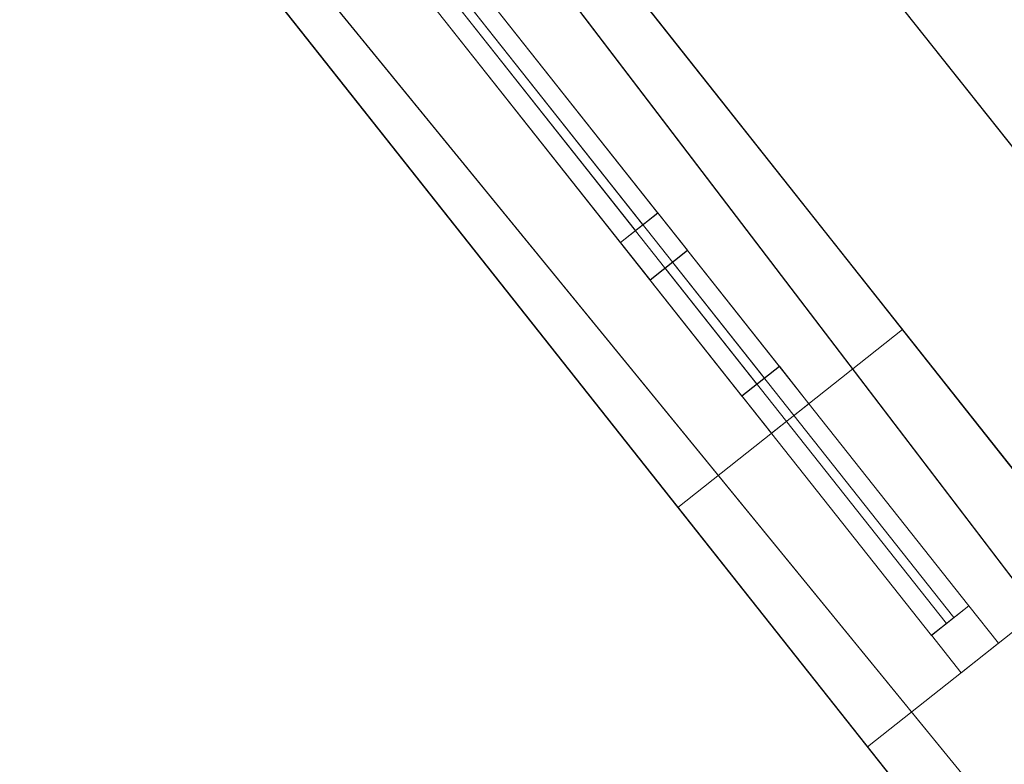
# Model space of a CAD drawing. Header units: millimetres. Extents: x -430348 to -225823, y -86243 to 5084.
# Tile 124 of 256: x -419706 to -418674, y -47425 to -46644. Entities that reach past the tile are written whole.
import ezdxf

# ---------------------------------------------------------------- set-up
doc = ezdxf.new("R2010")
doc.units = ezdxf.units.MM
for name, color, linetype, lineweight in [('A-GLAZ-CURT', 52, 'Continuous', 9), ('A-GLAZ-CWMG', 51, 'Continuous', 9), ('A-ROOF', 132, 'Continuous', 9), ('A-WALL', 113, 'Continuous', 9)]:
    doc.layers.add(name, color=color, linetype=linetype, lineweight=lineweight)

# ---------------------------------------------------------------- blocks, each defined once
blk = doc.blocks.new('System Panel - Glazed-494517-_3D_ Copy 1')
at = {"layer": 'A-GLAZ-CURT', "transparency": 33554471}
mesh = blk.add_polyface(dxfattribs=at)
corners = [(-380, 5), (-380, 5, 885), (380, 5, 885), (380, 5)]
mesh.append_faces([[corners[k] for k in face] for face in [(1, 2, 3, 0)]])
mesh = blk.add_polyface(dxfattribs=at)
corners = [(380, -5), (-380, -5), (-380, 5), (380, 5)]
mesh.append_faces([[corners[k] for k in face] for face in [(0, 1, 2, 3)]])
mesh = blk.add_polyface(dxfattribs=at)
corners = [(-380, -5, 885), (380, -5, 885), (380, 5, 885), (-380, 5, 885)]
mesh.append_faces([[corners[k] for k in face] for face in [(3, 0, 1, 2)]])
mesh = blk.add_polyface(dxfattribs=at)
corners = [(-380, -5), (-380, -5, 885), (-380, 5, 885), (-380, 5)]
mesh.append_faces([[corners[k] for k in face] for face in [(0, 1, 2, 3)]])
mesh = blk.add_polyface(dxfattribs=at)
corners = [(380, -5, 885), (380, -5), (380, 5), (380, 5, 885)]
mesh.append_faces([[corners[k] for k in face] for face in [(0, 1, 2, 3)]])
mesh = blk.add_polyface(dxfattribs=at)
corners = [(-380, -5), (380, -5), (380, -5, 885), (-380, -5, 885)]
mesh.append_faces([[corners[k] for k in face] for face in [(2, 3, 0, 1)]])
blk = doc.blocks.new('Rectangular Mullion - 50mm x 50mm-430190-_3D_ Copy 1')
at = {"layer": 'A-GLAZ-CWMG'}
mesh = blk.add_polyface(dxfattribs=at)
corners = [(0, 25), (-50, 25), (-50, -25), (0, -25)]
mesh.append_faces([[corners[k] for k in face] for face in [(3, 0, 1, 2)]])
mesh = blk.add_polyface(dxfattribs=at)
corners = [(0, 25, -760), (0, -25, -760), (-50, -25, -760), (-50, 25, -760)]
mesh.append_faces([[corners[k] for k in face] for face in [(3, 0, 1, 2)]])
mesh = blk.add_polyface(dxfattribs=at)
corners = [(-50, 25), (0, 25), (0, 25, -760), (-50, 25, -760)]
mesh.append_faces([[corners[k] for k in face] for face in [(0, 1, 2, 3)]])
mesh = blk.add_polyface(dxfattribs=at)
corners = [(-50, -25), (-50, 25), (-50, 25, -760), (-50, -25, -760)]
mesh.append_faces([[corners[k] for k in face] for face in [(0, 1, 2, 3)]])
mesh = blk.add_polyface(dxfattribs=at)
corners = [(0, 25), (0, -25), (0, -25, -760), (0, 25, -760)]
mesh.append_faces([[corners[k] for k in face] for face in [(0, 1, 2, 3)]])
mesh = blk.add_polyface(dxfattribs=at)
corners = [(0, -25), (-50, -25), (-50, -25, -760), (0, -25, -760)]
mesh.append_faces([[corners[k] for k in face] for face in [(0, 1, 2, 3)]])
blk = doc.blocks.new('Rectangular Mullion - 50mm x 50mm-494519-_3D_ Copy 1')
at = {"layer": 'A-GLAZ-CWMG'}
mesh = blk.add_polyface(dxfattribs=at)
corners = [(0, 25), (-50, 25), (-50, -25), (0, -25)]
mesh.append_faces([[corners[k] for k in face] for face in [(2, 3, 0, 1)]])
mesh = blk.add_polyface(dxfattribs=at)
corners = [(-50, 25), (0, 25), (0, 25, -960), (-50, 25, -960)]
mesh.append_faces([[corners[k] for k in face] for face in [(0, 1, 2, 3)]])
mesh = blk.add_polyface(dxfattribs=at)
corners = [(-50, -25), (-50, 25), (-50, 25, -960), (-50, -25, -960)]
mesh.append_faces([[corners[k] for k in face] for face in [(0, 1, 2, 3)]])
mesh = blk.add_polyface(dxfattribs=at)
corners = [(0, 25), (0, -25), (0, -25, -960), (0, 25, -960)]
mesh.append_faces([[corners[k] for k in face] for face in [(0, 1, 2, 3)]])
mesh = blk.add_polyface(dxfattribs=at)
corners = [(0, -25), (-50, -25), (-50, -25, -960), (0, -25, -960)]
mesh.append_faces([[corners[k] for k in face] for face in [(0, 1, 2, 3)]])
blk = doc.blocks.new('Rectangular Mullion - 50mm x 50mm-430191-_3D_ Copy 1')
at = {"layer": 'A-GLAZ-CWMG'}
mesh = blk.add_polyface(dxfattribs=at)
corners = [(0, 25), (-50, 25), (-50, -25), (0, -25)]
mesh.append_faces([[corners[k] for k in face] for face in [(3, 0, 1, 2)]])
mesh = blk.add_polyface(dxfattribs=at)
corners = [(0, 25, -760), (0, -25, -760), (-50, -25, -760), (-50, 25, -760)]
mesh.append_faces([[corners[k] for k in face] for face in [(3, 0, 1, 2)]])
mesh = blk.add_polyface(dxfattribs=at)
corners = [(-50, 25), (0, 25), (0, 25, -760), (-50, 25, -760)]
mesh.append_faces([[corners[k] for k in face] for face in [(0, 1, 2, 3)]])
mesh = blk.add_polyface(dxfattribs=at)
corners = [(-50, -25), (-50, 25), (-50, 25, -760), (-50, -25, -760)]
mesh.append_faces([[corners[k] for k in face] for face in [(0, 1, 2, 3)]])
mesh = blk.add_polyface(dxfattribs=at)
corners = [(0, 25), (0, -25), (0, -25, -760), (0, 25, -760)]
mesh.append_faces([[corners[k] for k in face] for face in [(0, 1, 2, 3)]])
mesh = blk.add_polyface(dxfattribs=at)
corners = [(0, -25), (-50, -25), (-50, -25, -760), (0, -25, -760)]
mesh.append_faces([[corners[k] for k in face] for face in [(0, 1, 2, 3)]])
blk = doc.blocks.new('System Panel - Glazed-494521-_3D_ Copy 1')
at = {"layer": 'A-GLAZ-CURT', "transparency": 33554471}
mesh = blk.add_polyface(dxfattribs=at)
corners = [(-380, 5), (-380, 5, 265), (380, 5, 265), (380, 5)]
mesh.append_faces([[corners[k] for k in face] for face in [(1, 2, 3, 0)]])
mesh = blk.add_polyface(dxfattribs=at)
corners = [(380, -5), (-380, -5), (-380, 5), (380, 5)]
mesh.append_faces([[corners[k] for k in face] for face in [(0, 1, 2, 3)]])
mesh = blk.add_polyface(dxfattribs=at)
corners = [(-380, -5, 265), (380, -5, 265), (380, 5, 265), (-380, 5, 265)]
mesh.append_faces([[corners[k] for k in face] for face in [(3, 0, 1, 2)]])
mesh = blk.add_polyface(dxfattribs=at)
corners = [(-380, -5), (-380, -5, 265), (-380, 5, 265), (-380, 5)]
mesh.append_faces([[corners[k] for k in face] for face in [(0, 1, 2, 3)]])
mesh = blk.add_polyface(dxfattribs=at)
corners = [(380, -5, 265), (380, -5), (380, 5), (380, 5, 265)]
mesh.append_faces([[corners[k] for k in face] for face in [(0, 1, 2, 3)]])
mesh = blk.add_polyface(dxfattribs=at)
corners = [(-380, -5), (380, -5), (380, -5, 265), (-380, -5, 265)]
mesh.append_faces([[corners[k] for k in face] for face in [(2, 3, 0, 1)]])
blk = doc.blocks.new('Rectangular Mullion - 50mm x 50mm-494523-_3D_ Copy 1')
at = {"layer": 'A-GLAZ-CWMG'}
mesh = blk.add_polyface(dxfattribs=at)
corners = [(0, 25, -340), (0, -25, -340), (-50, -25, -340), (-50, 25, -340)]
mesh.append_faces([[corners[k] for k in face] for face in [(0, 1, 2, 3)]])
mesh = blk.add_polyface(dxfattribs=at)
corners = [(-50, 25), (0, 25), (0, 25, -340), (-50, 25, -340)]
mesh.append_faces([[corners[k] for k in face] for face in [(3, 0, 1, 2)]])
mesh = blk.add_polyface(dxfattribs=at)
corners = [(-50, -25), (-50, 25), (-50, 25, -340), (-50, -25, -340)]
mesh.append_faces([[corners[k] for k in face] for face in [(3, 0, 1, 2)]])
mesh = blk.add_polyface(dxfattribs=at)
corners = [(0, 25), (0, -25), (0, -25, -340), (0, 25, -340)]
mesh.append_faces([[corners[k] for k in face] for face in [(3, 0, 1, 2)]])
mesh = blk.add_polyface(dxfattribs=at)
corners = [(0, -25), (-50, -25), (-50, -25, -340), (0, -25, -340)]
mesh.append_faces([[corners[k] for k in face] for face in [(3, 0, 1, 2)]])
blk = doc.blocks.new('Rectangular Mullion - 50mm x 50mm-468083-_3D_ Copy 1')
at = {"layer": 'A-GLAZ-CWMG'}
mesh = blk.add_polyface(dxfattribs=at)
corners = [(25, 25), (-25, 25), (-25, -25), (25, -25)]
mesh.append_faces([[corners[k] for k in face] for face in [(2, 3, 0, 1)]])
mesh = blk.add_polyface(dxfattribs=at)
corners = [(25, 25, -760), (25, -25, -760), (-25, -25, -760), (-25, 25, -760)]
mesh.append_faces([[corners[k] for k in face] for face in [(0, 1, 2, 3)]])
mesh = blk.add_polyface(dxfattribs=at)
corners = [(-25, 25), (25, 25), (25, 25, -760), (-25, 25, -760)]
mesh.append_faces([[corners[k] for k in face] for face in [(0, 1, 2, 3)]])
mesh = blk.add_polyface(dxfattribs=at)
corners = [(-25, -25), (-25, 25), (-25, 25, -760), (-25, -25, -760)]
mesh.append_faces([[corners[k] for k in face] for face in [(0, 1, 2, 3)]])
mesh = blk.add_polyface(dxfattribs=at)
corners = [(25, 25), (25, -25), (25, -25, -760), (25, 25, -760)]
mesh.append_faces([[corners[k] for k in face] for face in [(0, 1, 2, 3)]])
mesh = blk.add_polyface(dxfattribs=at)
corners = [(25, -25), (-25, -25), (-25, -25, -760), (25, -25, -760)]
mesh.append_faces([[corners[k] for k in face] for face in [(0, 1, 2, 3)]])
blk = doc.blocks.new('System Panel - Door-494543-_3D_ Copy 1')
at = {"layer": 'A-GLAZ-CURT'}
mesh = blk.add_polyface(dxfattribs=at)
corners = [(-237.5, 5), (-237.5, 5, 2100), (237.5, 5, 2100), (237.5, 5)]
mesh.append_faces([[corners[k] for k in face] for face in [(2, 3, 0, 1)]])
mesh = blk.add_polyface(dxfattribs=at)
corners = [(237.5, -5), (-237.5, -5), (-237.5, 5), (237.5, 5)]
mesh.append_faces([[corners[k] for k in face] for face in [(0, 1, 2, 3)]])
mesh = blk.add_polyface(dxfattribs=at)
corners = [(-237.5, -5, 2100), (237.5, -5, 2100), (237.5, 5, 2100), (-237.5, 5, 2100)]
mesh.append_faces([[corners[k] for k in face] for face in [(0, 1, 2, 3)]])
mesh = blk.add_polyface(dxfattribs=at)
corners = [(-237.5, -5), (-237.5, -5, 2100), (-237.5, 5, 2100), (-237.5, 5)]
mesh.append_faces([[corners[k] for k in face] for face in [(0, 1, 2, 3)]])
mesh = blk.add_polyface(dxfattribs=at)
corners = [(237.5, -5, 2100), (237.5, -5), (237.5, 5), (237.5, 5, 2100)]
mesh.append_faces([[corners[k] for k in face] for face in [(0, 1, 2, 3)]])
mesh = blk.add_polyface(dxfattribs=at)
corners = [(-237.5, -5), (237.5, -5), (237.5, -5, 2100), (-237.5, -5, 2100)]
mesh.append_faces([[corners[k] for k in face] for face in [(2, 3, 0, 1)]])
blk = doc.blocks.new('Rectangular Mullion - 50mm x 50mm-318633-_3D_ Copy 1')
at = {"layer": 'A-GLAZ-CWMG'}
mesh = blk.add_polyface(dxfattribs=at)
corners = [(0, 25), (-50, 25), (-50, -25), (0, -25)]
mesh.append_faces([[corners[k] for k in face] for face in [(2, 3, 0, 1)]])
mesh = blk.add_polyface(dxfattribs=at)
corners = [(0, 25, -475), (0, -25, -475), (-50, -25, -475), (-50, 25, -475)]
mesh.append_faces([[corners[k] for k in face] for face in [(0, 1, 2, 3)]])
mesh = blk.add_polyface(dxfattribs=at)
corners = [(-50, 25), (0, 25), (0, 25, -475), (-50, 25, -475)]
mesh.append_faces([[corners[k] for k in face] for face in [(3, 0, 1, 2)]])
mesh = blk.add_polyface(dxfattribs=at)
corners = [(-50, -25), (-50, 25), (-50, 25, -475), (-50, -25, -475)]
mesh.append_faces([[corners[k] for k in face] for face in [(3, 0, 1, 2)]])
mesh = blk.add_polyface(dxfattribs=at)
corners = [(0, 25), (0, -25), (0, -25, -475), (0, 25, -475)]
mesh.append_faces([[corners[k] for k in face] for face in [(3, 0, 1, 2)]])
mesh = blk.add_polyface(dxfattribs=at)
corners = [(0, -25), (-50, -25), (-50, -25, -475), (0, -25, -475)]
mesh.append_faces([[corners[k] for k in face] for face in [(3, 0, 1, 2)]])
blk = doc.blocks.new('Rectangular Mullion - 50mm x 50mm-353576-_3D_ Copy 1')
at = {"layer": 'A-GLAZ-CWMG'}
mesh = blk.add_polyface(dxfattribs=at)
corners = [(0, 25), (-50, 25), (-50, -25), (0, -25)]
mesh.append_faces([[corners[k] for k in face] for face in [(2, 3, 0, 1)]])
mesh = blk.add_polyface(dxfattribs=at)
corners = [(0, 25, -2200), (0, -25, -2200), (-50, -25, -2200), (-50, 25, -2200)]
mesh.append_faces([[corners[k] for k in face] for face in [(0, 1, 2, 3)]])
mesh = blk.add_polyface(dxfattribs=at)
corners = [(-50, 25), (0, 25), (0, 25, -2200), (-50, 25, -2200)]
mesh.append_faces([[corners[k] for k in face] for face in [(3, 0, 1, 2)]])
mesh = blk.add_polyface(dxfattribs=at)
corners = [(-50, -25), (-50, 25), (-50, 25, -2200), (-50, -25, -2200)]
mesh.append_faces([[corners[k] for k in face] for face in [(3, 0, 1, 2)]])
mesh = blk.add_polyface(dxfattribs=at)
corners = [(0, 25), (0, -25), (0, -25, -2200), (0, 25, -2200)]
mesh.append_faces([[corners[k] for k in face] for face in [(3, 0, 1, 2)]])
mesh = blk.add_polyface(dxfattribs=at)
corners = [(0, -25), (-50, -25), (-50, -25, -2200), (0, -25, -2200)]
mesh.append_faces([[corners[k] for k in face] for face in [(3, 0, 1, 2)]])
blk = doc.blocks.new('Rectangular Mullion - 50mm x 50mm-318634-_3D_ Copy 1')
at = {"layer": 'A-GLAZ-CWMG'}
mesh = blk.add_polyface(dxfattribs=at)
corners = [(0, 25), (-50, 25), (-50, -25), (0, -25)]
mesh.append_faces([[corners[k] for k in face] for face in [(3, 0, 1, 2)]])
mesh = blk.add_polyface(dxfattribs=at)
corners = [(0, 25, -475), (0, -25, -475), (-50, -25, -475), (-50, 25, -475)]
mesh.append_faces([[corners[k] for k in face] for face in [(3, 0, 1, 2)]])
mesh = blk.add_polyface(dxfattribs=at)
corners = [(-50, 25), (0, 25), (0, 25, -475), (-50, 25, -475)]
mesh.append_faces([[corners[k] for k in face] for face in [(0, 1, 2, 3)]])
mesh = blk.add_polyface(dxfattribs=at)
corners = [(-50, -25), (-50, 25), (-50, 25, -475), (-50, -25, -475)]
mesh.append_faces([[corners[k] for k in face] for face in [(3, 0, 1, 2)]])
mesh = blk.add_polyface(dxfattribs=at)
corners = [(0, 25), (0, -25), (0, -25, -475), (0, 25, -475)]
mesh.append_faces([[corners[k] for k in face] for face in [(3, 0, 1, 2)]])
mesh = blk.add_polyface(dxfattribs=at)
corners = [(0, -25), (-50, -25), (-50, -25, -475), (0, -25, -475)]
mesh.append_faces([[corners[k] for k in face] for face in [(0, 1, 2, 3)]])
blk = doc.blocks.new('Rectangular Mullion - 50mm x 50mm-494542-_3D_ Copy 1')
at = {"layer": 'A-GLAZ-CWMG'}
mesh = blk.add_polyface(dxfattribs=at)
corners = [(25, 25), (-25, 25), (-25, -25), (25, -25)]
mesh.append_faces([[corners[k] for k in face] for face in [(2, 3, 0, 1)]])
mesh = blk.add_polyface(dxfattribs=at)
corners = [(25, 25, -2200), (25, -25, -2200), (-25, -25, -2200), (-25, 25, -2200)]
mesh.append_faces([[corners[k] for k in face] for face in [(0, 1, 2, 3)]])
mesh = blk.add_polyface(dxfattribs=at)
corners = [(-25, 25), (25, 25), (25, 25, -2200), (-25, 25, -2200)]
mesh.append_faces([[corners[k] for k in face] for face in [(3, 0, 1, 2)]])
mesh = blk.add_polyface(dxfattribs=at)
corners = [(-25, -25), (-25, 25), (-25, 25, -2200), (-25, -25, -2200)]
mesh.append_faces([[corners[k] for k in face] for face in [(3, 0, 1, 2)]])
mesh = blk.add_polyface(dxfattribs=at)
corners = [(25, 25), (25, -25), (25, -25, -2200), (25, 25, -2200)]
mesh.append_faces([[corners[k] for k in face] for face in [(3, 0, 1, 2)]])
mesh = blk.add_polyface(dxfattribs=at)
corners = [(25, -25), (-25, -25), (-25, -25, -2200), (25, -25, -2200)]
mesh.append_faces([[corners[k] for k in face] for face in [(3, 0, 1, 2)]])

msp = doc.modelspace()

# ---------------------------------------------------------------- block references
at = {"layer": 'A-GLAZ-CURT', "transparency": 33554471, "rotation": 308.3591392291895}
for name, p in [('System Panel - Glazed-494517-_3D_ Copy 1', (-419165.2, -46725.1, 62796.9)), ('System Panel - Glazed-494521-_3D_ Copy 1', (-419165.2, -46725.1, 63731.9))]:
    msp.add_blockref(name, p, dxfattribs=at)
at = {"layer": 'A-GLAZ-CURT', "rotation": 308.359139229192}
for p in [(-419204, -46676.1, 59136.9), (-418878.2, -47087.8, 59136.9)]:
    msp.add_blockref('System Panel - Door-494543-_3D_ Copy 1', p, dxfattribs=at)
at = {"layer": 'A-GLAZ-CWMG', "extrusion": (0.620589, -0.784136, 0), "rotation": 90}
for name, p in [('Rectangular Mullion - 50mm x 50mm-430190-_3D_ Copy 1', (-357679.7, 64046.9, -223110.3)), ('Rectangular Mullion - 50mm x 50mm-468083-_3D_ Copy 1', (-357679.7, 63706.9, -223110.3)), ('Rectangular Mullion - 50mm x 50mm-318633-_3D_ Copy 1', (-357679.7, 61286.9, -223315.3)), ('Rectangular Mullion - 50mm x 50mm-318633-_3D_ Copy 1', (-357679.7, 61286.9, -222790.3))]:
    msp.add_blockref(name, p, dxfattribs=at)
at = {"layer": 'A-GLAZ-CWMG', "extrusion": (-0.620589, 0.784136, 0), "rotation": 270}
for name, p in [('Rectangular Mullion - 50mm x 50mm-430191-_3D_ Copy 1', (357679.7, 62746.9, 223870.3)), ('Rectangular Mullion - 50mm x 50mm-318634-_3D_ Copy 1', (357679.7, 59086.9, 223790.3)), ('Rectangular Mullion - 50mm x 50mm-318634-_3D_ Copy 1', (357679.7, 59086.9, 223265.3))]:
    msp.add_blockref(name, p, dxfattribs=at)
at = {"layer": 'A-GLAZ-CWMG', "extrusion": (0, 0, -1)}
for name, p, rotation in [('Rectangular Mullion - 50mm x 50mm-494542-_3D_ Copy 1', (419041.1, -46881.9, -59086.9), 231.6408607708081), ('Rectangular Mullion - 50mm x 50mm-494519-_3D_ Copy 1', (418898.3, -47062.3, -62746.9), 231.6408607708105), ('Rectangular Mullion - 50mm x 50mm-494523-_3D_ Copy 1', (418898.3, -47062.3, -63706.9), 231.6408607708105), ('Rectangular Mullion - 50mm x 50mm-353576-_3D_ Copy 1', (418699.7, -47313.2, -59086.9), 231.6408607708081)]:
    msp.add_blockref(name, p, dxfattribs=dict(at, rotation=rotation))

# ---------------------------------------------------------------- meshes
at = {"layer": 'A-ROOF'}
mesh = msp.add_polyface(dxfattribs=at)
corners = [(-408771.2, -59279.5, 64146.9), (-420994.8, -43834.5, 64146.9), (-422471.7, -47233.6, 66446.9)]
mesh.append_faces([[corners[k] for k in face] for face in [(0, 1, 2)]])
mesh = msp.add_polyface(dxfattribs=at)
corners = [(-420994.8, -43834.5, 64046.9), (-408771.2, -59279.5, 64046.9), (-422471.7, -47233.6, 66346.9)]
mesh.append_faces([[corners[k] for k in face] for face in [(2, 0, 1)]])
mesh = msp.add_polyface(dxfattribs=at)
corners = [(-408771.2, -59279.5, 64146.9), (-408771.2, -59279.5, 64046.9), (-420994.8, -43834.5, 64046.9), (-420994.8, -43834.5, 64146.9)]
mesh.append_faces([[corners[k] for k in face] for face in [(3, 0, 1, 2)]])
mesh = msp.add_polyface(dxfattribs=at)
corners = [(-427089, -46656.3, 64146.9), (-427089, -46656.3, 64046.9), (-426578.2, -47297.8, 64046.9), (-426296.3, -47651.7, 64046.9), (-425539.9, -48601.6, 64046.9), (-425209.7, -49016.3, 64046.9), (-423074.5, -51697.4, 64046.9), (-422814.9, -52023.4, 64046.9), (-421640.1, -53498.7, 64046.9), (-421401.2, -53798.7, 64046.9), (-420439.5, -55006.2, 64046.9), (-420178.8, -55333.6, 64046.9), (-416924.5, -59420.1, 64046.9), (-416663.8, -59747.5, 64046.9), (-415364.9, -61378.5, 64046.9), (-415096.9, -61715, 64046.9), (-412748.6, -64663.8, 64046.9), (-412748.6, -64663.8, 64146.9)]
mesh.append_faces([[corners[k] for k in face] for face in [(17, 15, 16)]], dxfattribs={"vtx0": -1})
mesh.append_faces([[corners[k] for k in face] for face in [(4, 0, 3)]], dxfattribs={"vtx0": -1, "vtx1": -1})
mesh.append_faces([[corners[k] for k in face] for face in [(0, 10, 11, 17)]], dxfattribs={"vtx0": -1, "vtx2": -1})
mesh.append_faces([[corners[k] for k in face] for face in [(0, 8, 9, 10), (17, 13, 14, 15), (17, 11, 12, 13)]], dxfattribs={"vtx0": -1, "vtx3": -1})
mesh.append_faces([[corners[k] for k in face] for face in [(5, 6, 0, 4), (7, 8, 0, 6)]], dxfattribs={"vtx1": -1, "vtx2": -1})
mesh.append_faces([[corners[k] for k in face] for face in [(0, 1, 2, 3)]], dxfattribs={"vtx3": -1})
mesh = msp.add_polyface(dxfattribs=at)
corners = [(-427089, -46656.3, 64146.9), (-412748.6, -64663.8, 64146.9), (-422471.7, -47233.6, 66446.9)]
mesh.append_faces([[corners[k] for k in face] for face in [(0, 1, 2)]])
mesh = msp.add_polyface(dxfattribs=at)
corners = [(-412748.6, -64663.8, 64046.9), (-415096.9, -61715, 64046.9), (-415364.9, -61378.5, 64046.9), (-416663.8, -59747.5, 64046.9), (-416924.5, -59420.1, 64046.9), (-420178.8, -55333.6, 64046.9), (-420439.5, -55006.2, 64046.9), (-421401.2, -53798.7, 64046.9), (-421640.1, -53498.7, 64046.9), (-422814.9, -52023.4, 64046.9), (-423074.5, -51697.4, 64046.9), (-425209.7, -49016.3, 64046.9), (-425539.9, -48601.6, 64046.9), (-426296.3, -47651.7, 64046.9), (-426578.2, -47297.8, 64046.9), (-427089, -46656.3, 64046.9), (-426548.1, -46723.9, 64316.3), (-426462.1, -46734.7, 64359.2), (-422471.7, -47233.6, 66346.9)]
mesh.append_faces([[corners[k] for k in face] for face in [(12, 17, 18, 11)]], dxfattribs={"vtx0": -1, "vtx2": -1})
mesh.append_faces([[corners[k] for k in face] for face in [(1, 2, 18, 0)]], dxfattribs={"vtx1": -1})
mesh.append_faces([[corners[k] for k in face] for face in [(13, 14, 17, 12), (10, 11, 18, 9), (3, 4, 18, 2), (7, 8, 18, 6), (5, 6, 18, 4), (8, 9, 18)]], dxfattribs={"vtx1": -1, "vtx2": -1})
mesh.append_faces([[corners[k] for k in face] for face in [(14, 15, 16, 17)]], dxfattribs={"vtx3": -1})
mesh = msp.add_polyface(dxfattribs=at)
corners = [(-410680.1, -62020, 66446.9), (-418142.9, -52661.8, 66446.9), (-418695.7, -51968.6, 66446.9), (-422471.7, -47233.6, 66446.9), (-412748.6, -64663.8, 64146.9)]
mesh.append_faces([[corners[k] for k in face] for face in [(4, 0, 1), (2, 3, 4, 1)]], dxfattribs={"vtx2": -1})
mesh = msp.add_polyface(dxfattribs=at)
corners = [(-422471.7, -47233.6, 66446.9), (-418695.7, -51968.6, 66446.9), (-418142.9, -52661.8, 66446.9), (-410680.1, -62020, 66446.9), (-408771.2, -59279.5, 64146.9)]
mesh.append_faces([[corners[k] for k in face] for face in [(1, 4, 0)]], dxfattribs={"vtx0": -1})
mesh.append_faces([[corners[k] for k in face] for face in [(2, 3, 4, 1)]], dxfattribs={"vtx2": -1})
mesh = msp.add_polyface(dxfattribs=at)
corners = [(-422471.7, -47233.6, 66346.9), (-418695.7, -51968.6, 66346.9), (-418142.9, -52661.8, 66346.9), (-410680.1, -62020, 66346.9), (-412748.6, -64663.8, 64046.9)]
mesh.append_faces([[corners[k] for k in face] for face in [(2, 3, 4, 1), (4, 0, 1)]], dxfattribs={"vtx2": -1})
mesh = msp.add_polyface(dxfattribs=at)
corners = [(-408771.2, -59279.5, 64046.9), (-410680.1, -62020, 66346.9), (-418142.9, -52661.8, 66346.9), (-418695.7, -51968.6, 66346.9), (-422471.7, -47233.6, 66346.9)]
mesh.append_faces([[corners[k] for k in face] for face in [(4, 0, 3)]], dxfattribs={"vtx1": -1})
mesh.append_faces([[corners[k] for k in face] for face in [(0, 1, 2, 3)]], dxfattribs={"vtx3": -1})
at = {"layer": 'A-WALL'}
mesh = msp.add_polyface(dxfattribs=at)
corners = [(-409203.2, -59554.2, 57947.5), (-421204.4, -44390.2, 57947.5), (-421390.5, -44155, 57947.5), (-421157.4, -43966.2, 57947.5), (-408820.6, -59554.2, 57947.5)]
mesh.append_faces([[corners[k] for k in face] for face in [(1, 4, 0)]], dxfattribs={"vtx0": -1})
mesh.append_faces([[corners[k] for k in face] for face in [(3, 4, 1, 2)]], dxfattribs={"vtx1": -1})
mesh = msp.add_polyface(dxfattribs=at)
corners = [(-408820.6, -59554.2, 57947.5), (-421157.4, -43966.2, 57947.5), (-421157.4, -43966.2, 64165.6), (-421089.4, -44052.1, 64194.1), (-409648.3, -58508.3, 64194.1), (-408896.1, -59458.8, 64197.3), (-408858.3, -59506.5, 64234.7), (-408820.6, -59554.2, 64272.1), (-409682.9, -58464.6, 64046.9), (-409682.9, -58464.6, 62746.9), (-409012.6, -59311.5, 62746.9), (-409012.6, -59311.5, 64046.9), (-411718.4, -55892.7, 64046.9), (-411718.4, -55892.7, 62746.9), (-410663.4, -57225.7, 62746.9), (-410663.4, -57225.7, 64046.9), (-413356.8, -53822.5, 64046.9), (-413356.8, -53822.5, 62746.9), (-412785.8, -54543.9, 62746.9), (-412785.8, -54543.9, 64046.9), (-415255.8, -51423.1, 64046.9), (-415255.8, -51423.1, 62746.9), (-414362.1, -52552.2, 62746.9), (-414362.1, -52552.2, 64046.9), (-417787.8, -48223.8, 64046.9), (-417787.8, -48223.8, 62746.9), (-416918.9, -49321.6, 62746.9), (-416918.9, -49321.6, 64046.9), (-419314.4, -46294.8, 64046.9), (-419314.4, -46294.8, 62746.9), (-418780.7, -46969.2, 62746.9), (-418780.7, -46969.2, 64046.9), (-420257.7, -45102.9, 64046.9), (-420257.7, -45102.9, 62746.9), (-419810.9, -45667.5, 62746.9), (-419810.9, -45667.5, 64046.9), (-409762.8, -58363.6, 61186.9), (-409762.8, -58363.6, 60326.9), (-409440.1, -58771.4, 60326.9), (-409440.1, -58771.4, 61186.9), (-409223.6, -59044.9, 61186.9), (-409223.6, -59044.9, 60326.9), (-408900.9, -59452.6, 60326.9), (-408900.9, -59452.6, 61186.9), (-412034.2, -55493.7, 61286.9), (-412034.2, -55493.7, 60066.9), (-410582, -57328.5, 60066.9), (-410582, -57328.5, 61286.9), (-413200.9, -54019.5, 61066.9), (-413200.9, -54019.5, 60086.9), (-412878.2, -54427.2, 60086.9), (-412878.2, -54427.2, 61066.9), (-414373.8, -52537.5, 61386.9), (-414373.8, -52537.5, 60086.9), (-413815.3, -53243.2, 60086.9), (-413815.3, -53243.2, 61386.9), (-415763.9, -50781, 61286.9), (-415763.9, -50781, 60266.9), (-415205.4, -51486.7, 60266.9), (-415205.4, -51486.7, 61286.9), (-417713.3, -48317.9, 61286.9), (-417713.3, -48317.9, 60086.9), (-416887.9, -49360.8, 60086.9), (-416887.9, -49360.8, 61286.9), (-419264.8, -46357.6, 61286.9), (-419264.8, -46357.6, 59086.9), (-418582.1, -47220.1, 59086.9), (-418582.1, -47220.1, 61286.9), (-420257.7, -45102.9, 61106.9), (-420257.7, -45102.9, 60086.9), (-419810.9, -45667.5, 60086.9), (-419810.9, -45667.5, 61106.9)]
mesh.append_faces([[corners[k] for k in face] for face in [(11, 5, 10), (65, 70, 64)]], dxfattribs={"vtx0": -1, "vtx1": -1})
mesh.append_faces([[corners[k] for k in face] for face in [(50, 45, 0, 49), (54, 49, 0, 53), (10, 7, 43), (62, 57, 66), (21, 56, 26, 20), (33, 68, 2)]], dxfattribs={"vtx0": -1, "vtx1": -1, "vtx2": -1})
mesh.append_faces([[corners[k] for k in face] for face in [(55, 22, 17, 48)]], dxfattribs={"vtx0": -1, "vtx1": -1, "vtx2": -1, "vtx3": -1})
mesh.append_faces([[corners[k] for k in face] for face in [(18, 44, 51, 48), (4, 8, 15, 12), (4, 16, 23, 20), (65, 1, 69, 70), (66, 53, 0, 1), (60, 67, 25, 26), (3, 28, 35, 32)]], dxfattribs={"vtx0": -1, "vtx1": -1, "vtx3": -1})
mesh.append_faces([[corners[k] for k in face] for face in [(0, 42, 43, 7), (47, 36, 37, 46), (45, 50, 51, 44), (15, 8, 9, 14), (39, 9, 10), (13, 18, 19, 12), (17, 22, 23, 16), (57, 62, 63, 56), (67, 60, 61, 66), (34, 71, 68, 33), (52, 21, 22, 55), (20, 26, 27), (3, 32, 33, 2)]], dxfattribs={"vtx0": -1, "vtx2": -1})
mesh.append_faces([[corners[k] for k in face] for face in [(10, 43, 40, 39), (9, 39, 36, 47), (13, 47, 44, 18), (47, 13, 14, 9), (64, 70, 71, 34)]], dxfattribs={"vtx0": -1, "vtx2": -1, "vtx3": -1})
mesh.append_faces([[corners[k] for k in face] for face in [(45, 46, 0), (6, 7, 10, 5), (17, 18, 48), (61, 62, 66), (65, 66, 1), (27, 24, 3)]], dxfattribs={"vtx1": -1, "vtx2": -1})
mesh.append_faces([[corners[k] for k in face] for face in [(41, 42, 0, 38), (37, 38, 0, 46), (19, 16, 4, 12), (3, 4, 20, 27), (57, 58, 53, 66), (63, 60, 26, 56), (59, 56, 21, 52), (67, 64, 30, 25), (29, 30, 64, 34), (31, 28, 3, 24)]], dxfattribs={"vtx1": -1, "vtx2": -1, "vtx3": -1})
mesh.append_faces([[corners[k] for k in face] for face in [(40, 41, 38, 39), (54, 55, 48, 49), (4, 5, 11, 8), (52, 53, 58, 59), (68, 69, 1, 2), (24, 25, 30, 31), (28, 29, 34, 35)]], dxfattribs={"vtx1": -1, "vtx3": -1})
mesh = msp.add_polyface(dxfattribs=at)
corners = [(-421225, -44364.2, 64405.3), (-421204.4, -44390.2, 64405.3), (-410906.2, -57402.3, 64405.3), (-409648.3, -58508.3, 64194.1), (-421089.4, -44052.1, 64194.1)]
mesh.append_faces([[corners[k] for k in face] for face in [(2, 3, 4)]], dxfattribs={"vtx2": -1})
mesh.append_faces([[corners[k] for k in face] for face in [(4, 0, 1, 2)]], dxfattribs={"vtx3": -1})
mesh = msp.add_polyface(dxfattribs=at)
corners = [(-421390.5, -44155, 57947.5), (-421204.4, -44390.2, 57947.5), (-409203.2, -59554.2, 57947.5), (-409203.2, -59554.2, 60326.9), (-409458.9, -59231.1, 60326.9), (-409458.9, -59231.1, 61186.9), (-409203.2, -59554.2, 61186.9), (-409203.2, -59554.2, 64412.6), (-410906.2, -57402.3, 64405.3), (-421204.4, -44390.2, 64405.3), (-421225, -44364.2, 64405.3), (-421390.5, -44155, 64336), (-409918.1, -58650.8, 62746.9), (-409918.1, -58650.8, 64046.9), (-409247.9, -59497.7, 64046.9), (-409247.9, -59497.7, 62746.9), (-411953.7, -56078.8, 62746.9), (-411953.7, -56078.8, 64046.9), (-410898.7, -57411.9, 64046.9), (-410898.7, -57411.9, 62746.9), (-413592, -54008.7, 62746.9), (-413592, -54008.7, 64046.9), (-413021.1, -54730.1, 64046.9), (-413021.1, -54730.1, 62746.9), (-415491, -51609.3, 62746.9), (-415491, -51609.3, 64046.9), (-414597.4, -52738.4, 64046.9), (-414597.4, -52738.4, 62746.9), (-418023, -48410, 62746.9), (-418023, -48410, 64046.9), (-417154.2, -49507.8, 64046.9), (-417154.2, -49507.8, 62746.9), (-419549.7, -46481, 62746.9), (-419549.7, -46481, 64046.9), (-419016, -47155.4, 64046.9), (-419016, -47155.4, 62746.9), (-420493, -45289.1, 62746.9), (-420493, -45289.1, 64046.9), (-420046.1, -45853.7, 64046.9), (-420046.1, -45853.7, 62746.9), (-409998.1, -58549.8, 60326.9), (-409998.1, -58549.8, 61186.9), (-409675.4, -58957.5, 61186.9), (-409675.4, -58957.5, 60326.9), (-412269.4, -55679.8, 60066.9), (-412269.4, -55679.8, 61286.9), (-410817.3, -57514.7, 61286.9), (-410817.3, -57514.7, 60066.9), (-413436.1, -54205.7, 60086.9), (-413436.1, -54205.7, 61066.9), (-413113.4, -54613.4, 61066.9), (-413113.4, -54613.4, 60086.9), (-414609.1, -52723.6, 60086.9), (-414609.1, -52723.6, 61386.9), (-414050.5, -53429.4, 61386.9), (-414050.5, -53429.4, 60086.9), (-415999.2, -50967.2, 60266.9), (-415999.2, -50967.2, 61286.9), (-415440.6, -51672.9, 61286.9), (-415440.6, -51672.9, 60266.9), (-417948.5, -48504.1, 60086.9), (-417948.5, -48504.1, 61286.9), (-417123.2, -49547, 61286.9), (-417123.2, -49547, 60086.9), (-419500, -46543.7, 59086.9), (-419500, -46543.7, 61286.9), (-418817.4, -47406.3, 61286.9), (-418817.4, -47406.3, 59086.9), (-420493, -45289.1, 60086.9), (-420493, -45289.1, 61106.9), (-420046.1, -45853.7, 61106.9), (-420046.1, -45853.7, 60086.9)]
mesh.append_faces([[corners[k] for k in face] for face in [(68, 64, 71), (56, 52, 59), (36, 69, 39), (28, 61, 31), (4, 43, 2, 3), (19, 12, 18)]], dxfattribs={"vtx0": -1, "vtx1": -1})
mesh.append_faces([[corners[k] for k in face] for face in [(61, 28, 66, 60), (62, 57, 31, 61), (32, 39, 65, 35), (36, 11, 69), (30, 25, 9, 29), (52, 67, 2), (54, 20, 27, 53), (20, 54, 49, 23), (13, 8, 18, 12)]], dxfattribs={"vtx0": -1, "vtx1": -1, "vtx2": -1})
mesh.append_faces([[corners[k] for k in face] for face in [(67, 52, 56, 63)]], dxfattribs={"vtx0": -1, "vtx1": -1, "vtx2": -1, "vtx3": -1})
mesh.append_faces([[corners[k] for k in face] for face in [(2, 44, 51, 48), (2, 48, 55, 52), (15, 42, 5, 6), (8, 26, 21, 22), (8, 22, 17, 18), (16, 23, 45, 46), (46, 12, 19, 16)]], dxfattribs={"vtx0": -1, "vtx1": -1, "vtx3": -1})
mesh.append_faces([[corners[k] for k in face] for face in [(0, 68, 69, 11), (65, 70, 71, 64), (53, 58, 59, 52), (60, 66, 67), (39, 32, 33, 38), (31, 24, 25, 30), (29, 34, 35, 28), (55, 48, 49, 54), (43, 4, 5, 42), (42, 15, 12), (7, 14, 15, 6)]], dxfattribs={"vtx0": -1, "vtx2": -1})
mesh.append_faces([[corners[k] for k in face] for face in [(68, 0, 1, 64), (39, 69, 70, 65), (35, 65, 66, 28), (9, 37, 38, 33), (9, 33, 34, 29), (53, 27, 24, 58), (23, 49, 50, 45), (2, 43, 40, 47)]], dxfattribs={"vtx0": -1, "vtx2": -1, "vtx3": -1})
mesh.append_faces([[corners[k] for k in face] for face in [(63, 60, 67), (36, 37, 9), (47, 44, 2)]], dxfattribs={"vtx1": -1, "vtx2": -1})
mesh.append_faces([[corners[k] for k in face] for face in [(57, 58, 24, 31), (41, 42, 12, 46)]], dxfattribs={"vtx1": -1, "vtx2": -1, "vtx3": -1})
mesh.append_faces([[corners[k] for k in face] for face in [(67, 64, 1, 2), (62, 63, 56, 57), (8, 9, 25, 26), (50, 51, 44, 45), (46, 47, 40, 41), (26, 27, 20, 21), (16, 17, 22, 23), (13, 14, 7, 8)]], dxfattribs={"vtx1": -1, "vtx3": -1})
mesh.append_faces([[corners[k] for k in face] for face in [(9, 10, 11, 36)]], dxfattribs={"vtx2": -1, "vtx3": -1})
mesh = msp.add_polyface(dxfattribs=at)
corners = [(-419549.7, -46481, 64046.9), (-419314.4, -46294.8, 64046.9), (-418780.7, -46969.2, 64046.9), (-419016, -47155.4, 64046.9)]
mesh.append_faces([[corners[k] for k in face] for face in [(0, 1, 2, 3)]])
mesh = msp.add_polyface(dxfattribs=at)
corners = [(-419314.4, -46294.8, 62746.9), (-419549.7, -46481, 62746.9), (-419016, -47155.4, 62746.9), (-418780.7, -46969.2, 62746.9)]
mesh.append_faces([[corners[k] for k in face] for face in [(2, 3, 0, 1)]])
mesh = msp.add_polyface(dxfattribs=at)
corners = [(-419500, -46543.7, 61286.9), (-419264.8, -46357.6, 61286.9), (-418582.1, -47220.1, 61286.9), (-418817.4, -47406.3, 61286.9)]
mesh.append_faces([[corners[k] for k in face] for face in [(0, 1, 2, 3)]])
mesh = msp.add_polyface(dxfattribs=at)
corners = [(-419264.8, -46357.6, 59086.9), (-419500, -46543.7, 59086.9), (-418817.4, -47406.3, 59086.9), (-418582.1, -47220.1, 59086.9)]
mesh.append_faces([[corners[k] for k in face] for face in [(3, 0, 1, 2)]])
mesh = msp.add_polyface(dxfattribs=at)
corners = [(-419016, -47155.4, 64046.9), (-418780.7, -46969.2, 64046.9), (-418780.7, -46969.2, 62746.9), (-419016, -47155.4, 62746.9)]
mesh.append_faces([[corners[k] for k in face] for face in [(1, 2, 3, 0)]])
mesh = msp.add_polyface(dxfattribs=at)
corners = [(-418817.4, -47406.3, 61286.9), (-418582.1, -47220.1, 61286.9), (-418582.1, -47220.1, 59086.9), (-418817.4, -47406.3, 59086.9)]
mesh.append_faces([[corners[k] for k in face] for face in [(0, 1, 2, 3)]])

doc.saveas('drawing.dxf')
